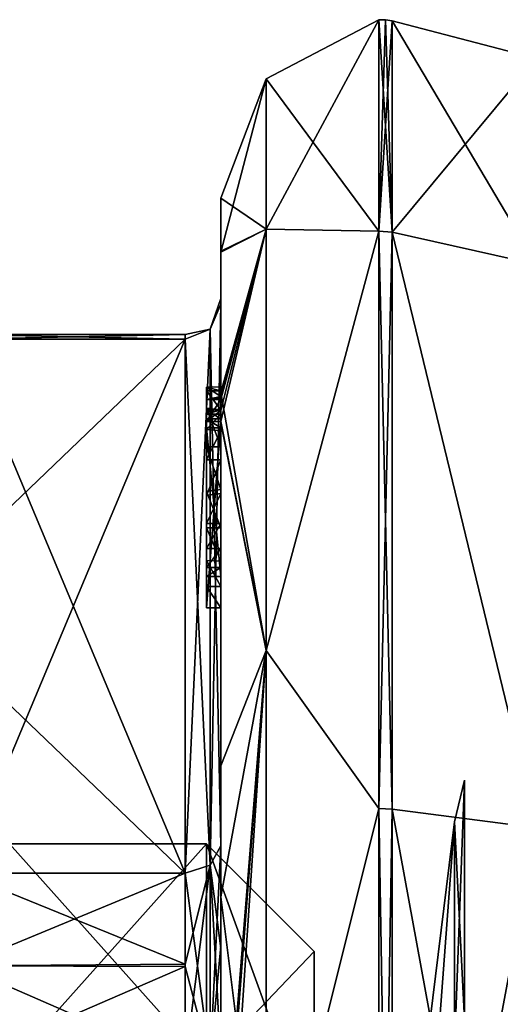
# Model space of a CAD drawing. Extents: x -23 to 470, y -1800 to 0.
# Tile 117 of 181: x -7.21 to -0.5, y -19.74 to -6.02. Entities that reach past the tile are written whole.
import ezdxf

# ---------------------------------------------------------------- set-up
doc = ezdxf.new("R2010")
doc.units = 0
doc.header["$LTSCALE"] = 41.718519
for name, color, linetype in [('1524', 7, 'CONTINUOUS'), ('1530', 7, 'CONTINUOUS'), ('1604', 7, 'CONTINUOUS'), ('385', 7, 'CONTINUOUS'), ('386', 7, 'CONTINUOUS'), ('387', 7, 'CONTINUOUS'), ('392', 7, 'CONTINUOUS'), ('393', 7, 'CONTINUOUS'), ('394', 7, 'CONTINUOUS'), ('395', 7, 'CONTINUOUS'), ('396', 7, 'CONTINUOUS'), ('400', 7, 'CONTINUOUS'), ('401', 7, 'CONTINUOUS'), ('457', 7, 'CONTINUOUS'), ('458', 7, 'CONTINUOUS'), ('459', 7, 'CONTINUOUS'), ('460', 7, 'CONTINUOUS'), ('461', 7, 'CONTINUOUS'), ('462', 7, 'CONTINUOUS'), ('463', 7, 'CONTINUOUS'), ('464', 7, 'CONTINUOUS'), ('466', 7, 'CONTINUOUS'), ('467', 7, 'CONTINUOUS'), ('471', 7, 'CONTINUOUS'), ('473', 7, 'CONTINUOUS'), ('474', 7, 'CONTINUOUS'), ('475', 7, 'CONTINUOUS'), ('476', 7, 'CONTINUOUS'), ('477', 7, 'CONTINUOUS'), ('478', 7, 'CONTINUOUS'), ('479', 7, 'CONTINUOUS'), ('562', 7, 'CONTINUOUS'), ('563', 7, 'CONTINUOUS'), ('567', 7, 'CONTINUOUS'), ('568', 7, 'CONTINUOUS'), ('569', 7, 'CONTINUOUS')]:
    doc.layers.add(name, color=color, linetype=linetype)

msp = doc.modelspace()

# ---------------------------------------------------------------- linework, layer by layer
at = {"layer": '1524', "color": 7, "linetype": 'CONTINUOUS'}
msp.add_3dface([(-3.1, -19), (-3.1, -21.636, 6.363), (-3.1, -21.636, -6.363), (-3.1, -19)], dxfattribs=at)
at = {"layer": '1530', "color": 7, "linetype": 'CONTINUOUS'}
for points in [[(-7.35, -20.575, -7.425), (-7.35, -17.5), (-4.6, -20.575, -7.425), (-7.35, -20.575, -7.425)], [(-4.6, -20.575, -7.425), (-7.35, -17.5), (-4.6, -17.5), (-4.6, -20.575, -7.425)], [(-4.6, -17.5), (-7.35, -17.5), (-7.35, -20.575, 7.425), (-4.6, -17.5)], [(-4.6, -20.575, 7.425), (-4.6, -17.5), (-7.35, -20.575, 7.425), (-4.6, -20.575, 7.425)]]:
    msp.add_3dface(points, dxfattribs=at)
at = {"layer": '1604', "color": 7, "linetype": 'CONTINUOUS'}
for points in [[(-3.1, -19), (-3.1, -21.636, -6.363), (-4.6, -17.5), (-3.1, -19)], [(-3.1, -19), (-4.6, -17.5), (-4.6, -20.575, 7.425), (-3.1, -19)], [(-3.1, -21.636, -6.363), (-4.6, -20.575, -7.425), (-4.6, -17.5), (-3.1, -21.636, -6.363)], [(-3.1, -21.636, 6.363), (-3.1, -19), (-4.6, -20.575, 7.425), (-3.1, -21.636, 6.363)]]:
    msp.add_3dface(points, dxfattribs=at)
at = {"layer": '385', "linetype": 'CONTINUOUS'}
for points in [[(-8.023, -17.907, 14.418), (-4.9, -10.467, 1.532), (-8.786, -14.187, 7.975), (-8.023, -17.907, 14.418)], [(-8.786, -14.187, 7.975), (-4.9, -10.467, 1.532), (-8.023, -10.467, 1.532), (-8.786, -14.187, 7.975)], [(-4.9, -17.907, 14.418), (-4.9, -10.467, 1.532), (-8.023, -17.907, 14.418), (-4.9, -17.907, 14.418)]]:
    msp.add_3dface(points, dxfattribs=at)
at = {"layer": '386', "linetype": 'CONTINUOUS'}
for points in [[(-8.023, -10.467, -1.532), (-4.9, -17.907, -14.418), (-8.786, -14.187, -7.975), (-8.023, -10.467, -1.532)], [(-4.9, -10.467, -1.532), (-4.9, -17.907, -14.418), (-8.023, -10.467, -1.532), (-4.9, -10.467, -1.532)], [(-8.786, -14.187, -7.975), (-4.9, -17.907, -14.418), (-8.023, -17.907, -14.418), (-8.786, -14.187, -7.975)]]:
    msp.add_3dface(points, dxfattribs=at)
at = {"layer": '387', "linetype": 'CONTINUOUS'}
for points in [[(-4.4, -8.5), (-4.4, -9.242, -5.329), (-4.4, -9.257, 5.382), (-4.4, -8.5)], [(-4.4, -9.242, -5.329), (-4.4, -11.211, -9.918), (-4.4, -9.979, -1.686), (-4.4, -9.242, -5.329)], [(-4.4, -9.257, 5.382), (-4.4, -9.242, -5.329), (-4.4, -9.979, -1.686), (-4.4, -9.257, 5.382)], [(-4.4, -11.268, 10.015), (-4.4, -9.257, 5.382), (-4.4, -11.133, 9.552), (-4.4, -11.268, 10.015)], [(-4.4, -11.133, 9.552), (-4.4, -9.257, 5.382), (-4.4, -9.979, 1.686), (-4.4, -11.133, 9.552)], [(-4.4, -9.979, 1.686), (-4.4, -9.257, 5.382), (-4.4, -9.9, -0.012), (-4.4, -9.979, 1.686)], [(-4.4, -9.9, -0.012), (-4.4, -9.257, 5.382), (-4.4, -9.979, -1.686), (-4.4, -9.9, -0.012)], [(-4.4, -13.915, 8.604), (-4.4, -13.561, 8.194), (-4.4, -9.979, 1.686), (-4.4, -13.915, 8.604)], [(-4.4, -17.529, 14.764), (-4.4, -13.915, 8.604), (-4.4, -9.979, 1.686), (-4.4, -17.529, 14.764)], [(-4.4, -9.979, -1.686), (-4.4, -11.211, -9.918), (-4.4, -17.529, -14.764), (-4.4, -9.979, -1.686)], [(-4.4, -11.187, 9.097), (-4.4, -11.133, 9.552), (-4.4, -9.979, 1.686), (-4.4, -11.187, 9.097)], [(-4.4, -11.454, 8.634), (-4.4, -11.187, 9.097), (-4.4, -9.979, 1.686), (-4.4, -11.454, 8.634)], [(-4.4, -11.966, 8.23), (-4.4, -11.454, 8.634), (-4.4, -9.979, 1.686), (-4.4, -11.966, 8.23)], [(-4.4, -12.563, 7.993), (-4.4, -11.966, 8.23), (-4.4, -9.979, 1.686), (-4.4, -12.563, 7.993)], [(-4.4, -13.095, 7.988), (-4.4, -12.563, 7.993), (-4.4, -9.979, 1.686), (-4.4, -13.095, 7.988)], [(-4.4, -13.561, 8.194), (-4.4, -13.095, 7.988), (-4.4, -9.979, 1.686), (-4.4, -13.561, 8.194)], [(-4.4, -11.211, -9.918), (-4.4, -18.241, -16.883), (-4.4, -17.529, -14.764), (-4.4, -11.211, -9.918)], [(-4.4, -11.454, 9.579), (-4.4, -11.514, 9.204), (-4.4, -11.578, 9.948), (-4.4, -11.454, 9.579)], [(-4.4, -11.514, 9.204), (-4.4, -11.747, 8.855), (-4.4, -11.578, 9.948), (-4.4, -11.514, 9.204)], [(-4.4, -11.747, 8.855), (-4.4, -11.701, 10.162), (-4.4, -11.578, 9.948), (-4.4, -11.747, 8.855)], [(-4.4, -11.635, 10.603), (-4.4, -14.211, 9.116), (-4.4, -16.414, 15.685), (-4.4, -11.635, 10.603)], [(-4.4, -13.773, 8.966), (-4.4, -11.701, 10.162), (-4.4, -13.65, 8.752), (-4.4, -13.773, 8.966)], [(-4.4, -13.65, 8.752), (-4.4, -11.701, 10.162), (-4.4, -13.385, 8.46), (-4.4, -13.65, 8.752)], [(-4.4, -13.385, 8.46), (-4.4, -11.701, 10.162), (-4.4, -13.035, 8.329), (-4.4, -13.385, 8.46)], [(-4.4, -13.035, 8.329), (-4.4, -11.701, 10.162), (-4.4, -12.616, 8.356), (-4.4, -13.035, 8.329)], [(-4.4, -12.616, 8.356), (-4.4, -11.701, 10.162), (-4.4, -12.151, 8.55), (-4.4, -12.616, 8.356)], [(-4.4, -12.151, 8.55), (-4.4, -11.701, 10.162), (-4.4, -11.747, 8.855), (-4.4, -12.151, 8.55)], [(-4.4, -14.211, 9.116), (-4.4, -13.915, 8.604), (-4.4, -17.529, 14.764), (-4.4, -14.211, 9.116)], [(-4.4, -16.414, 15.685), (-4.4, -14.211, 9.116), (-4.4, -17.529, 14.764), (-4.4, -16.414, 15.685)], [(-4.4, -22.674, 18.759), (-4.4, -16.414, 15.685), (-4.4, -22.674, 18.216), (-4.4, -22.674, 18.759)], [(-4.4, -22.674, 18.216), (-4.4, -16.414, 15.685), (-4.4, -20.45, 16.45), (-4.4, -22.674, 18.216)], [(-4.4, -20.45, 16.45), (-4.4, -16.414, 15.685), (-4.4, -18.961, 15.681), (-4.4, -20.45, 16.45)], [(-4.4, -18.961, 15.681), (-4.4, -16.414, 15.685), (-4.4, -17.529, 14.764), (-4.4, -18.961, 15.681)], [(-4.4, -17.529, -14.764), (-4.4, -18.241, -16.883), (-4.4, -18.921, -15.658), (-4.4, -17.529, -14.764)], [(-4.4, -18.241, -16.883), (-4.4, -27.779, -19.499), (-4.4, -20.45, -16.45), (-4.4, -18.241, -16.883)], [(-4.4, -18.921, -15.658), (-4.4, -18.241, -16.883), (-4.4, -20.45, -16.45), (-4.4, -18.921, -15.658)]]:
    msp.add_3dface(points, dxfattribs=at)
at = {"layer": '392', "linetype": 'CONTINUOUS'}
for points in [[(-2.195, -8.963, -10.991), (-3.77, -6.841), (-2.195, -6.017), (-2.195, -8.963, -10.991)], [(-3.77, -8.936, -9.181), (-4.4, -8.5), (-3.77, -6.841), (-3.77, -8.936, -9.181)], [(-3.77, -8.936, -9.181), (-3.77, -6.841), (-2.195, -8.963, -10.991), (-3.77, -8.936, -9.181)], [(-4.4, -9.242, -5.329), (-4.4, -8.5), (-3.77, -8.936, -9.181), (-4.4, -9.242, -5.329)], [(-4.4, -11.211, -9.918), (-4.4, -9.242, -5.329), (-3.77, -8.936, -9.181), (-4.4, -11.211, -9.918)], [(-3.77, -14.807, -16.543), (-4.4, -11.211, -9.918), (-3.77, -8.936, -9.181), (-3.77, -14.807, -16.543)], [(-3.77, -14.807, -16.543), (-3.77, -8.936, -9.181), (-2.195, -8.963, -10.991), (-3.77, -14.807, -16.543)], [(-2.195, -17.009, -19.037), (-3.77, -14.807, -16.543), (-2.195, -8.963, -10.991), (-2.195, -17.009, -19.037)], [(-4.4, -18.241, -16.883), (-4.4, -11.211, -9.918), (-3.77, -14.807, -16.543), (-4.4, -18.241, -16.883)], [(-3.77, -23.292, -20.629), (-4.4, -18.241, -16.883), (-3.77, -14.807, -16.543), (-3.77, -23.292, -20.629)], [(-3.77, -23.292, -20.629), (-3.77, -14.807, -16.543), (-2.195, -17.009, -19.037), (-3.77, -23.292, -20.629)], [(-2.195, -28, -21.983), (-3.77, -23.292, -20.629), (-2.195, -17.009, -19.037), (-2.195, -28, -21.983)], [(-4.4, -27.779, -19.499), (-4.4, -18.241, -16.883), (-3.77, -23.292, -20.629), (-4.4, -27.779, -19.499)]]:
    msp.add_3dface(points, dxfattribs=at)
at = {"layer": '393', "linetype": 'CONTINUOUS'}
for points in [[(-2.195, -6.017), (-3.77, -6.841), (-3.77, -8.936, 9.181), (-2.195, -6.017)], [(-2.195, -6.017), (-3.77, -8.936, 9.181), (-2.195, -8.963, 10.991), (-2.195, -6.017)], [(-4.4, -8.5), (-4.4, -9.257, 5.382), (-3.77, -6.841), (-4.4, -8.5)], [(-3.77, -6.841), (-4.4, -9.257, 5.382), (-3.77, -8.936, 9.181), (-3.77, -6.841)], [(-4.4, -9.257, 5.382), (-4.4, -11.268, 10.015), (-3.77, -8.936, 9.181), (-4.4, -9.257, 5.382)], [(-4.4, -11.268, 10.015), (-4.4, -11.288, 10.053), (-3.77, -8.936, 9.181), (-4.4, -11.268, 10.015)], [(-4.4, -11.288, 10.053), (-4.4, -11.31, 10.091), (-3.77, -8.936, 9.181), (-4.4, -11.288, 10.053)], [(-3.77, -8.936, 9.181), (-4.4, -11.31, 10.091), (-4.4, -11.461, 10.354), (-3.77, -8.936, 9.181)], [(-3.77, -14.807, 16.543), (-3.77, -8.936, 9.181), (-4.4, -11.613, 10.616), (-3.77, -14.807, 16.543)], [(-4.4, -11.613, 10.616), (-3.77, -8.936, 9.181), (-4.4, -11.461, 10.354), (-4.4, -11.613, 10.616)], [(-3.77, -8.936, 9.181), (-3.77, -14.807, 16.543), (-2.195, -8.963, 10.991), (-3.77, -8.936, 9.181)], [(-2.195, -8.963, 10.991), (-3.77, -14.807, 16.543), (-2.195, -17.009, 19.037), (-2.195, -8.963, 10.991)], [(-4.4, -11.624, 10.61), (-3.77, -14.807, 16.543), (-4.4, -11.613, 10.616), (-4.4, -11.624, 10.61)], [(-4.4, -11.635, 10.603), (-3.77, -14.807, 16.543), (-4.4, -11.624, 10.61), (-4.4, -11.635, 10.603)], [(-4.4, -11.635, 10.603), (-4.4, -16.414, 15.685), (-3.77, -14.807, 16.543), (-4.4, -11.635, 10.603)], [(-4.4, -16.414, 15.685), (-4.4, -22.674, 18.759), (-3.77, -14.807, 16.543), (-4.4, -16.414, 15.685)], [(-3.77, -14.807, 16.543), (-4.4, -22.674, 18.759), (-4.374, -22.674, 19.134), (-3.77, -14.807, 16.543)], [(-4.296, -22.674, 19.5), (-3.77, -14.807, 16.543), (-4.374, -22.674, 19.134), (-4.296, -22.674, 19.5)], [(-3.77, -23.292, 20.629), (-3.77, -14.807, 16.543), (-4.296, -22.674, 19.5), (-3.77, -23.292, 20.629)], [(-3.77, -14.807, 16.543), (-3.77, -23.292, 20.629), (-2.195, -17.009, 19.037), (-3.77, -14.807, 16.543)], [(-2.195, -17.009, 19.037), (-3.77, -23.292, 20.629), (-2.195, -28, 21.983), (-2.195, -17.009, 19.037)]]:
    msp.add_3dface(points, dxfattribs=at)
at = {"layer": '394', "linetype": 'CONTINUOUS'}
for points in [[(-2.009, -8.974, 10.985), (0, -6.556), (-2.009, -6.03, 0), (-2.009, -8.974, 10.985)], [(0, -9.429, 10.723), (0, -6.556), (-2.009, -8.974, 10.985), (0, -9.429, 10.723)], [(0, -17.279, 18.571), (0, -9.429, 10.723), (-2.009, -8.974, 10.985), (0, -17.279, 18.571)], [(-2.009, -17.015, 19.026), (0, -17.279, 18.571), (-2.009, -8.974, 10.985), (-2.009, -17.015, 19.026)], [(-2.009, -28, 21.97), (0, -17.279, 18.571), (-2.009, -17.015, 19.026), (-2.009, -28, 21.97)], [(0, -28, 21.444), (0, -17.279, 18.571), (-2.009, -28, 21.97), (0, -28, 21.444)]]:
    msp.add_3dface(points, dxfattribs=at)
at = {"layer": '395', "linetype": 'CONTINUOUS'}
for points in [[(0, -6.556), (0, -9.429, -10.723), (-2.009, -6.03, 0), (0, -6.556)], [(-2.009, -6.03, 0), (0, -9.429, -10.723), (-2.009, -8.974, -10.985), (-2.009, -6.03, 0)], [(0, -9.429, -10.723), (0, -17.279, -18.571), (-2.009, -8.974, -10.985), (0, -9.429, -10.723)], [(-2.009, -8.974, -10.985), (0, -17.279, -18.571), (-2.009, -17.015, -19.026), (-2.009, -8.974, -10.985)], [(0, -17.279, -18.571), (0, -28, -21.444), (-2.009, -17.015, -19.026), (0, -17.279, -18.571)], [(-2.009, -17.015, -19.026), (0, -28, -21.444), (-2.009, -28, -21.97), (-2.009, -17.015, -19.026)]]:
    msp.add_3dface(points, dxfattribs=at)
at = {"layer": '396', "linetype": 'CONTINUOUS'}
for points in [[(-1.556, -20.55), (-1.556, -22.732, -5.268), (-1.144, -17.195, 0), (-1.556, -20.55)], [(-1.144, -20.36, 7.64), (-1.556, -20.55), (-1.144, -17.195, 0), (-1.144, -20.36, 7.64)], [(-1.144, -17.195, 0), (-1.556, -22.732, -5.268), (-1.144, -20.36, -7.64), (-1.144, -17.195, 0)]]:
    msp.add_3dface(points, dxfattribs=at)
at = {"layer": '400', "linetype": 'CONTINUOUS'}
for points in [[(-2.009, -8.974, -10.985), (-2.195, -6.017), (-2.102, -6.015, 0), (-2.009, -8.974, -10.985)], [(-2.195, -8.963, -10.991), (-2.195, -6.017), (-2.009, -8.974, -10.985), (-2.195, -8.963, -10.991)], [(-2.009, -6.03, 0), (-2.009, -8.974, -10.985), (-2.102, -6.015, 0), (-2.009, -6.03, 0)], [(-2.195, -17.009, -19.037), (-2.195, -8.963, -10.991), (-2.009, -17.015, -19.026), (-2.195, -17.009, -19.037)], [(-2.195, -8.963, -10.991), (-2.009, -8.974, -10.985), (-2.009, -17.015, -19.026), (-2.195, -8.963, -10.991)], [(-2.195, -28, -21.983), (-2.195, -17.009, -19.037), (-2.009, -28, -21.97), (-2.195, -28, -21.983)], [(-2.195, -17.009, -19.037), (-2.009, -17.015, -19.026), (-2.009, -28, -21.97), (-2.195, -17.009, -19.037)]]:
    msp.add_3dface(points, dxfattribs=at)
at = {"layer": '401', "linetype": 'CONTINUOUS'}
for points in [[(-2.195, -6.017), (-2.195, -8.963, 10.991), (-2.102, -6.015, 0), (-2.195, -6.017)], [(-2.195, -8.963, 10.991), (-2.009, -6.03, 0), (-2.102, -6.015, 0), (-2.195, -8.963, 10.991)], [(-2.195, -8.963, 10.991), (-2.009, -8.974, 10.985), (-2.009, -6.03, 0), (-2.195, -8.963, 10.991)], [(-2.195, -8.963, 10.991), (-2.195, -17.009, 19.037), (-2.009, -8.974, 10.985), (-2.195, -8.963, 10.991)], [(-2.195, -17.009, 19.037), (-2.009, -17.015, 19.026), (-2.009, -8.974, 10.985), (-2.195, -17.009, 19.037)], [(-2.195, -17.009, 19.037), (-2.195, -28, 21.983), (-2.009, -17.015, 19.026), (-2.195, -17.009, 19.037)], [(-2.195, -28, 21.983), (-2.009, -28, 21.97), (-2.009, -17.015, 19.026), (-2.195, -28, 21.983)]]:
    msp.add_3dface(points, dxfattribs=at)
at = {"layer": '457', "linetype": 'CONTINUOUS'}
for points in [[(-4.6, -11.136, 9.59), (-4.6, -11.187, 9.097), (-4.6, -11.578, 9.948), (-4.6, -11.136, 9.59)], [(-4.6, -11.136, 9.59), (-4.6, -11.613, 10.616), (-4.6, -11.31, 10.091), (-4.6, -11.136, 9.59)], [(-4.6, -11.613, 10.616), (-4.6, -11.136, 9.59), (-4.6, -11.578, 9.948), (-4.6, -11.613, 10.616)], [(-4.6, -11.453, 9.57), (-4.6, -11.187, 9.097), (-4.6, -11.514, 9.204), (-4.6, -11.453, 9.57)], [(-4.6, -11.578, 9.948), (-4.6, -11.187, 9.097), (-4.6, -11.453, 9.57), (-4.6, -11.578, 9.948)], [(-4.6, -11.187, 9.097), (-4.6, -11.431, 8.659), (-4.6, -11.514, 9.204), (-4.6, -11.187, 9.097)], [(-4.6, -11.514, 9.204), (-4.6, -11.431, 8.659), (-4.6, -11.724, 8.879), (-4.6, -11.514, 9.204)], [(-4.6, -11.431, 8.659), (-4.6, -11.966, 8.23), (-4.6, -11.724, 8.879), (-4.6, -11.431, 8.659)], [(-4.6, -11.701, 10.162), (-4.6, -11.613, 10.616), (-4.6, -11.578, 9.948), (-4.6, -11.701, 10.162)], [(-4.6, -14.211, 9.116), (-4.6, -11.613, 10.616), (-4.6, -13.773, 8.966), (-4.6, -14.211, 9.116)], [(-4.6, -11.613, 10.616), (-4.6, -11.701, 10.162), (-4.6, -13.773, 8.966), (-4.6, -11.613, 10.616)], [(-4.6, -11.724, 8.879), (-4.6, -11.966, 8.23), (-4.6, -12.151, 8.55), (-4.6, -11.724, 8.879)], [(-4.6, -11.966, 8.23), (-4.6, -12.59, 7.986), (-4.6, -12.151, 8.55), (-4.6, -11.966, 8.23)], [(-4.6, -12.151, 8.55), (-4.6, -12.59, 7.986), (-4.6, -12.646, 8.348), (-4.6, -12.151, 8.55)], [(-4.6, -12.646, 8.348), (-4.6, -12.59, 7.986), (-4.6, -13.035, 8.329), (-4.6, -12.646, 8.348)], [(-4.6, -12.59, 7.986), (-4.6, -13.095, 7.988), (-4.6, -13.035, 8.329), (-4.6, -12.59, 7.986)], [(-4.6, -13.035, 8.329), (-4.6, -13.095, 7.988), (-4.6, -13.386, 8.46), (-4.6, -13.035, 8.329)], [(-4.6, -13.095, 7.988), (-4.6, -13.553, 8.187), (-4.6, -13.386, 8.46), (-4.6, -13.095, 7.988)], [(-4.6, -13.386, 8.46), (-4.6, -13.553, 8.187), (-4.6, -13.65, 8.752), (-4.6, -13.386, 8.46)], [(-4.6, -13.553, 8.187), (-4.6, -13.915, 8.604), (-4.6, -13.773, 8.966), (-4.6, -13.553, 8.187)], [(-4.6, -13.65, 8.752), (-4.6, -13.553, 8.187), (-4.6, -13.773, 8.966), (-4.6, -13.65, 8.752)], [(-4.6, -13.915, 8.604), (-4.6, -14.211, 9.116), (-4.6, -13.773, 8.966), (-4.6, -13.915, 8.604)]]:
    msp.add_3dface(points, dxfattribs=at)
at = {"layer": '458', "linetype": 'CONTINUOUS'}
for points in [[(-4.4, -13.915, 8.604), (-4.4, -14.211, 9.116), (-4.6, -13.915, 8.604), (-4.4, -13.915, 8.604)], [(-4.4, -14.211, 9.116), (-4.6, -14.211, 9.116), (-4.6, -13.915, 8.604), (-4.4, -14.211, 9.116)]]:
    msp.add_3dface(points, dxfattribs=at)
at = {"layer": '459', "linetype": 'CONTINUOUS'}
for points in [[(-4.4, -13.095, 7.988), (-4.4, -13.561, 8.194), (-4.6, -13.095, 7.988), (-4.4, -13.095, 7.988)], [(-4.4, -13.561, 8.194), (-4.6, -13.553, 8.187), (-4.6, -13.095, 7.988), (-4.4, -13.561, 8.194)], [(-4.4, -13.561, 8.194), (-4.4, -13.915, 8.604), (-4.6, -13.553, 8.187), (-4.4, -13.561, 8.194)], [(-4.4, -13.915, 8.604), (-4.6, -13.915, 8.604), (-4.6, -13.553, 8.187), (-4.4, -13.915, 8.604)]]:
    msp.add_3dface(points, dxfattribs=at)
at = {"layer": '460', "linetype": 'CONTINUOUS'}
for points in [[(-4.4, -11.966, 8.23), (-4.4, -12.563, 7.993), (-4.6, -11.966, 8.23), (-4.4, -11.966, 8.23)], [(-4.4, -12.563, 7.993), (-4.6, -12.59, 7.986), (-4.6, -11.966, 8.23), (-4.4, -12.563, 7.993)], [(-4.4, -12.563, 7.993), (-4.4, -13.095, 7.988), (-4.6, -12.59, 7.986), (-4.4, -12.563, 7.993)], [(-4.4, -13.095, 7.988), (-4.6, -13.095, 7.988), (-4.6, -12.59, 7.986), (-4.4, -13.095, 7.988)]]:
    msp.add_3dface(points, dxfattribs=at)
at = {"layer": '461', "linetype": 'CONTINUOUS'}
for points in [[(-4.4, -11.187, 9.097), (-4.4, -11.454, 8.634), (-4.6, -11.187, 9.097), (-4.4, -11.187, 9.097)], [(-4.4, -11.454, 8.634), (-4.6, -11.431, 8.659), (-4.6, -11.187, 9.097), (-4.4, -11.454, 8.634)], [(-4.4, -11.454, 8.634), (-4.4, -11.966, 8.23), (-4.6, -11.431, 8.659), (-4.4, -11.454, 8.634)], [(-4.4, -11.966, 8.23), (-4.6, -11.966, 8.23), (-4.6, -11.431, 8.659), (-4.4, -11.966, 8.23)]]:
    msp.add_3dface(points, dxfattribs=at)
at = {"layer": '462', "linetype": 'CONTINUOUS'}
for points in [[(-4.4, -11.268, 10.015), (-4.4, -11.133, 9.552), (-4.6, -11.136, 9.59), (-4.4, -11.268, 10.015)], [(-4.4, -11.133, 9.552), (-4.4, -11.187, 9.097), (-4.6, -11.136, 9.59), (-4.4, -11.133, 9.552)], [(-4.4, -11.268, 10.015), (-4.6, -11.136, 9.59), (-4.6, -11.31, 10.091), (-4.4, -11.268, 10.015)], [(-4.4, -11.187, 9.097), (-4.6, -11.187, 9.097), (-4.6, -11.136, 9.59), (-4.4, -11.187, 9.097)], [(-4.4, -11.288, 10.053), (-4.4, -11.268, 10.015), (-4.6, -11.31, 10.091), (-4.4, -11.288, 10.053)], [(-4.4, -11.31, 10.091), (-4.4, -11.288, 10.053), (-4.6, -11.31, 10.091), (-4.4, -11.31, 10.091)]]:
    msp.add_3dface(points, dxfattribs=at)
at = {"layer": '463', "linetype": 'CONTINUOUS'}
for points in [[(-4.4, -11.461, 10.354), (-4.4, -11.31, 10.091), (-4.6, -11.613, 10.616), (-4.4, -11.461, 10.354)], [(-4.6, -11.613, 10.616), (-4.4, -11.31, 10.091), (-4.6, -11.31, 10.091), (-4.6, -11.613, 10.616)], [(-4.4, -11.613, 10.616), (-4.4, -11.461, 10.354), (-4.6, -11.613, 10.616), (-4.4, -11.613, 10.616)]]:
    msp.add_3dface(points, dxfattribs=at)
at = {"layer": '464', "linetype": 'CONTINUOUS'}
for points in [[(-4.4, -11.624, 10.61), (-4.4, -11.613, 10.616), (-4.6, -14.211, 9.116), (-4.4, -11.624, 10.61)], [(-4.4, -11.613, 10.616), (-4.6, -11.613, 10.616), (-4.6, -14.211, 9.116), (-4.4, -11.613, 10.616)], [(-4.4, -11.635, 10.603), (-4.4, -11.624, 10.61), (-4.6, -14.211, 9.116), (-4.4, -11.635, 10.603)], [(-4.4, -14.211, 9.116), (-4.4, -11.635, 10.603), (-4.6, -14.211, 9.116), (-4.4, -14.211, 9.116)]]:
    msp.add_3dface(points, dxfattribs=at)
at = {"layer": '466', "linetype": 'CONTINUOUS'}
for points in [[(-4.4, -17.529, 14.764), (-4.4, -9.979, 1.686), (-4.549, -10.326, 1.576), (-4.4, -17.529, 14.764)], [(-4.549, -10.326, 1.576), (-4.9, -10.467, 1.532), (-4.549, -17.798, 14.518), (-4.549, -10.326, 1.576)], [(-4.4, -17.529, 14.764), (-4.549, -10.326, 1.576), (-4.549, -17.798, 14.518), (-4.4, -17.529, 14.764)], [(-4.9, -10.467, 1.532), (-4.9, -17.907, 14.418), (-4.549, -17.798, 14.518), (-4.9, -10.467, 1.532)]]:
    msp.add_3dface(points, dxfattribs=at)
at = {"layer": '467', "linetype": 'CONTINUOUS'}
for points in [[(-4.4, -9.979, -1.686), (-4.4, -17.529, -14.764), (-4.549, -17.798, -14.518), (-4.4, -9.979, -1.686)], [(-4.4, -9.979, -1.686), (-4.549, -17.798, -14.518), (-4.549, -10.326, -1.576), (-4.4, -9.979, -1.686)], [(-4.9, -17.907, -14.418), (-4.9, -10.467, -1.532), (-4.549, -10.326, -1.576), (-4.9, -17.907, -14.418)], [(-4.549, -17.798, -14.518), (-4.9, -17.907, -14.418), (-4.549, -10.326, -1.576), (-4.549, -17.798, -14.518)]]:
    msp.add_3dface(points, dxfattribs=at)
at = {"layer": '471', "linetype": 'CONTINUOUS'}
for points in [[(-1.144, -17.195, 0), (-1.144, -20.36, -7.64), (-1, -16.612, -0.001), (-1.144, -17.195, 0)], [(-1, -19.947, 8.052), (-1.144, -17.195, 0), (-1, -16.612, -0.001), (-1, -19.947, 8.052)], [(-1, -16.612, -0.001), (-1.144, -20.36, -7.64), (-1, -19.948, -8.052), (-1, -16.612, -0.001)], [(-1.144, -20.36, 7.64), (-1.144, -17.195, 0), (-1, -19.947, 8.052), (-1.144, -20.36, 7.64)]]:
    msp.add_3dface(points, dxfattribs=at)
at = {"layer": '473', "linetype": 'CONTINUOUS'}
for points in [[(-4.4, -11.701, 10.162), (-4.4, -13.773, 8.966), (-4.6, -11.701, 10.162), (-4.4, -11.701, 10.162)], [(-4.6, -11.701, 10.162), (-4.4, -13.773, 8.966), (-4.6, -13.773, 8.966), (-4.6, -11.701, 10.162)]]:
    msp.add_3dface(points, dxfattribs=at)
at = {"layer": '474', "linetype": 'CONTINUOUS'}
for points in [[(-4.4, -13.773, 8.966), (-4.4, -13.65, 8.752), (-4.6, -13.773, 8.966), (-4.4, -13.773, 8.966)], [(-4.4, -13.65, 8.752), (-4.6, -13.65, 8.752), (-4.6, -13.773, 8.966), (-4.4, -13.65, 8.752)]]:
    msp.add_3dface(points, dxfattribs=at)
at = {"layer": '475', "linetype": 'CONTINUOUS'}
for points in [[(-4.4, -13.385, 8.46), (-4.4, -13.035, 8.329), (-4.6, -13.386, 8.46), (-4.4, -13.385, 8.46)], [(-4.4, -13.035, 8.329), (-4.6, -13.035, 8.329), (-4.6, -13.386, 8.46), (-4.4, -13.035, 8.329)], [(-4.4, -13.65, 8.752), (-4.4, -13.385, 8.46), (-4.6, -13.65, 8.752), (-4.4, -13.65, 8.752)], [(-4.4, -13.385, 8.46), (-4.6, -13.386, 8.46), (-4.6, -13.65, 8.752), (-4.4, -13.385, 8.46)]]:
    msp.add_3dface(points, dxfattribs=at)
at = {"layer": '476', "linetype": 'CONTINUOUS'}
for points in [[(-4.4, -12.616, 8.356), (-4.4, -12.151, 8.55), (-4.6, -12.646, 8.348), (-4.4, -12.616, 8.356)], [(-4.4, -12.151, 8.55), (-4.6, -12.151, 8.55), (-4.6, -12.646, 8.348), (-4.4, -12.151, 8.55)], [(-4.4, -13.035, 8.329), (-4.4, -12.616, 8.356), (-4.6, -13.035, 8.329), (-4.4, -13.035, 8.329)], [(-4.4, -12.616, 8.356), (-4.6, -12.646, 8.348), (-4.6, -13.035, 8.329), (-4.4, -12.616, 8.356)]]:
    msp.add_3dface(points, dxfattribs=at)
at = {"layer": '477', "linetype": 'CONTINUOUS'}
for points in [[(-4.4, -11.747, 8.855), (-4.4, -11.514, 9.204), (-4.6, -11.724, 8.879), (-4.4, -11.747, 8.855)], [(-4.4, -11.514, 9.204), (-4.6, -11.514, 9.204), (-4.6, -11.724, 8.879), (-4.4, -11.514, 9.204)], [(-4.4, -11.747, 8.855), (-4.6, -11.724, 8.879), (-4.6, -12.151, 8.55), (-4.4, -11.747, 8.855)], [(-4.4, -12.151, 8.55), (-4.4, -11.747, 8.855), (-4.6, -12.151, 8.55), (-4.4, -12.151, 8.55)]]:
    msp.add_3dface(points, dxfattribs=at)
at = {"layer": '478', "linetype": 'CONTINUOUS'}
for points in [[(-4.4, -11.454, 9.579), (-4.4, -11.578, 9.948), (-4.6, -11.453, 9.57), (-4.4, -11.454, 9.579)], [(-4.4, -11.454, 9.579), (-4.6, -11.453, 9.57), (-4.6, -11.514, 9.204), (-4.4, -11.454, 9.579)], [(-4.4, -11.578, 9.948), (-4.6, -11.578, 9.948), (-4.6, -11.453, 9.57), (-4.4, -11.578, 9.948)], [(-4.4, -11.514, 9.204), (-4.4, -11.454, 9.579), (-4.6, -11.514, 9.204), (-4.4, -11.514, 9.204)]]:
    msp.add_3dface(points, dxfattribs=at)
at = {"layer": '479', "linetype": 'CONTINUOUS'}
for points in [[(-4.4, -11.578, 9.948), (-4.4, -11.701, 10.162), (-4.6, -11.578, 9.948), (-4.4, -11.578, 9.948)], [(-4.4, -11.701, 10.162), (-4.6, -11.701, 10.162), (-4.6, -11.578, 9.948), (-4.4, -11.701, 10.162)]]:
    msp.add_3dface(points, dxfattribs=at)
at = {"layer": '562', "linetype": 'CONTINUOUS'}
for points in [[(-8.023, -10.467, 1.532), (-4.9, -10.467, 1.532), (-4.9, -10.4, -0.01), (-8.023, -10.467, 1.532)], [(-8.023, -10.4), (-8.023, -10.467, 1.532), (-4.9, -10.4, -0.01), (-8.023, -10.4)], [(-4.9, -10.467, -1.532), (-8.023, -10.467, -1.532), (-8.023, -10.4), (-4.9, -10.467, -1.532)], [(-4.9, -10.467, -1.532), (-8.023, -10.4), (-4.9, -10.4, -0.01), (-4.9, -10.467, -1.532)], [(-4.9, -17.907, 14.418), (-8.023, -17.907, 14.418), (-8.023, -19.2, 15.242), (-4.9, -17.907, 14.418)], [(-4.9, -17.907, 14.418), (-8.023, -19.2, 15.242), (-4.9, -19.209, 15.248), (-4.9, -17.907, 14.418)], [(-8.023, -17.907, -14.418), (-4.9, -17.907, -14.418), (-4.9, -19.177, -15.229), (-8.023, -17.907, -14.418)], [(-8.023, -19.2, -15.242), (-8.023, -17.907, -14.418), (-4.9, -19.177, -15.229), (-8.023, -19.2, -15.242)], [(-4.9, -20.56, -15.95), (-8.023, -19.2, -15.242), (-4.9, -19.177, -15.229), (-4.9, -20.56, -15.95)], [(-4.9, -20.56, -15.95), (-8.023, -20.56, -15.95), (-8.023, -19.2, -15.242), (-4.9, -20.56, -15.95)], [(-8.023, -19.2, 15.242), (-8.023, -20.56, 15.95), (-4.9, -19.209, 15.248), (-8.023, -19.2, 15.242)], [(-8.023, -20.56, 15.95), (-4.9, -20.56, 15.95), (-4.9, -19.209, 15.248), (-8.023, -20.56, 15.95)]]:
    msp.add_3dface(points, dxfattribs=at)
at = {"layer": '563', "linetype": 'CONTINUOUS'}
for points in [[(-4.4, -17.529, -14.764), (-4.4, -18.921, -15.658), (-4.549, -20.528, -16.094), (-4.4, -17.529, -14.764)], [(-4.549, -17.798, -14.518), (-4.4, -17.529, -14.764), (-4.549, -20.528, -16.094), (-4.549, -17.798, -14.518)], [(-4.9, -20.56, -15.95), (-4.9, -19.177, -15.229), (-4.549, -17.798, -14.518), (-4.9, -20.56, -15.95)], [(-4.9, -20.56, -15.95), (-4.549, -17.798, -14.518), (-4.549, -20.528, -16.094), (-4.9, -20.56, -15.95)], [(-4.9, -19.177, -15.229), (-4.9, -17.907, -14.418), (-4.549, -17.798, -14.518), (-4.9, -19.177, -15.229)], [(-4.4, -18.921, -15.658), (-4.4, -20.45, -16.45), (-4.549, -20.528, -16.094), (-4.4, -18.921, -15.658)]]:
    msp.add_3dface(points, dxfattribs=at)
at = {"layer": '567', "linetype": 'CONTINUOUS'}
for points in [[(-4.4, -18.961, 15.681), (-4.4, -17.529, 14.764), (-4.549, -17.798, 14.518), (-4.4, -18.961, 15.681)], [(-4.549, -17.798, 14.518), (-4.9, -17.907, 14.418), (-4.549, -20.528, 16.094), (-4.549, -17.798, 14.518)], [(-4.4, -20.45, 16.45), (-4.4, -18.961, 15.681), (-4.549, -17.798, 14.518), (-4.4, -20.45, 16.45)], [(-4.4, -20.45, 16.45), (-4.549, -17.798, 14.518), (-4.549, -20.528, 16.094), (-4.4, -20.45, 16.45)], [(-4.9, -17.907, 14.418), (-4.9, -19.209, 15.248), (-4.549, -20.528, 16.094), (-4.9, -17.907, 14.418)], [(-4.9, -19.209, 15.248), (-4.9, -20.56, 15.95), (-4.549, -20.528, 16.094), (-4.9, -19.209, 15.248)]]:
    msp.add_3dface(points, dxfattribs=at)
at = {"layer": '568', "linetype": 'CONTINUOUS'}
for points in [[(-4.4, -9.979, 1.686), (-4.4, -9.9, -0.012), (-4.549, -10.326, -1.576), (-4.4, -9.979, 1.686)], [(-4.4, -9.9, -0.012), (-4.4, -9.979, -1.686), (-4.549, -10.326, -1.576), (-4.4, -9.9, -0.012)], [(-4.4, -9.979, 1.686), (-4.549, -10.326, -1.576), (-4.549, -10.326, 1.576), (-4.4, -9.979, 1.686)], [(-4.9, -10.4, -0.01), (-4.9, -10.467, 1.532), (-4.549, -10.326, 1.576), (-4.9, -10.4, -0.01)], [(-4.9, -10.467, -1.532), (-4.9, -10.4, -0.01), (-4.549, -10.326, 1.576), (-4.9, -10.467, -1.532)], [(-4.549, -10.326, -1.576), (-4.9, -10.467, -1.532), (-4.549, -10.326, 1.576), (-4.549, -10.326, -1.576)]]:
    msp.add_3dface(points, dxfattribs=at)
at = {"layer": '569', "linetype": 'CONTINUOUS'}
for points in [[(-1, -39.388, 0), (-1, -19.947, 8.052), (-1, -16.612, -0.001), (-1, -39.388, 0)], [(-1, -39.388, 0), (-1, -16.612, -0.001), (-1, -19.948, -8.052), (-1, -39.388, 0)]]:
    msp.add_3dface(points, dxfattribs=at)

doc.saveas('drawing.dxf')
